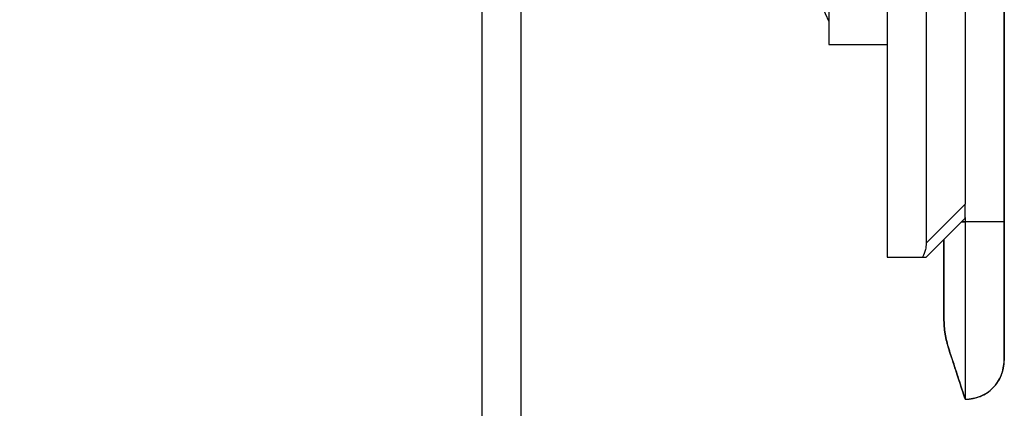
# Model space of a CAD drawing. Header units: millimetres. Extents: x 10 to 553, y 34 to 418.
# Tile 4 of 10: x 255 to 306, y 202 to 222. Entities that reach past the tile are written whole.
import ezdxf

# ---------------------------------------------------------------- set-up
doc = ezdxf.new("R2010")
doc.units = ezdxf.units.MM
doc.header["$LTSCALE"] = 2
doc.header["$PDSIZE"] = -1
doc.layers.add('1轮廓实线层', color=7, linetype='Continuous')
doc.layers.add('7标注层', color=3, linetype='Continuous')
doc.styles.add('SLDTEXTSTYLE5', font='TXT', dxfattribs={"width": 0.7})
doc.dimstyles.new('SLDDIMSTYLE0', dxfattribs={"dimtxt": 7, "dimasz": 8.16, "dimexe": 0, "dimexo": 0.0625, "dimgap": 1.75, "dimtad": 2, "dimrnd": 1e-09, "dimzin": 12, "dimdsep": 46, "dimtxsty": 'SLDTEXTSTYLE5', "dimsah": 1, "dimcen": 0.09, "dimadec": 0, "dimazin": 3, "dimtfac": 1, "dimtofl": 0, "dimtmove": 0, "dimatfit": 3, "dimfxl": 1, "dimfrac": 2, "dimtolj": 1, "dimtzin": 12, "dimarcsym": 0})

# ---------------------------------------------------------------- blocks, each defined once
blk = doc.blocks.new('_D_7')
at = {"layer": '7标注层', "color": 0, "lineweight": -2, "transparency": 16777216}
for p, q in [((278.732, 261.183), (278.732, 181.999)), ((280.732, 261.183), (280.732, 181.999)), ((270.572, 181.999), (255.04, 181.999)), ((288.892, 181.999), (297.052, 181.999))]:
    blk.add_line(p, q, dxfattribs=at)
at = {"layer": '7标注层', "color": 0, "transparency": 16777216}
for points in [[(270.572, 183.359), (270.572, 180.639), (278.732, 181.999)], [(288.892, 183.359), (288.892, 180.639), (280.732, 181.999)]]:
    blk.add_solid(points, dxfattribs=at)
at = {"layer": 'Defpoints', "color": 0, "transparency": 16777216}
for p in [(278.732, 261.246), (280.732, 261.246), (280.732, 181.999)]:
    blk.add_point(p, dxfattribs=at)
at = {"layer": '7标注层', "color": 0, "transparency": 16777216, "insert": (258.726, 180.249), "char_height": 7, "attachment_point": 2}
blk.add_mtext('\\A1;2', dxfattribs=at)

msp = doc.modelspace()

# ---------------------------------------------------------------- linework, layer by layer
at = {"layer": '1轮廓实线层'}
for p, q in [((299.532, 294.046), (299.532, 209.346)), ((301.532, 293.339), (301.532, 210.053)), ((303.532, 291.339), (303.532, 212.053)), ((295.259, 224.246), (296.537, 221.435)), ((296.532, 224.246), (296.532, 220.246)), ((296.532, 220.246), (299.532, 220.246)), ((301.532, 210.053), (303.532, 212.053)), ((303.532, 211.346), (301.532, 209.346)), ((303.332, 211.146), (303.532, 211.146)), ((303.532, 211.146), (303.332, 211.146)), ((303.532, 211.37), (303.532, 211.146)), ((303.532, 211.291), (303.532, 211.146)), ((305.532, 211.146), (303.532, 211.146)), ((303.532, 211.146), (303.532, 202.046)), ((305.532, 211.146), (305.532, 204.046)), ((302.432, 206.197), (302.432, 210.244)), ((299.532, 209.346), (301.342, 209.346))]:
    msp.add_line(p, q, dxfattribs=at)
at = {"layer": '1轮廓实线层', "flags": 128}
for points in [[(305.532, 211.146), (305.532, 230.497), (305.532, 243.019), (305.532, 255.541), (305.532, 268.062)], [(305.532, 268.062), (305.532, 265.635), (305.532, 262.913), (305.532, 259.86), (305.532, 256.438), (305.532, 253.154), (305.532, 249.53), (305.532, 245.529), (305.532, 242.259), (305.532, 238.738), (305.532, 234.946), (305.532, 230.864), (305.532, 226.467), (305.532, 221.733), (305.532, 216.635), (305.532, 211.146)]]:
    msp.add_lwpolyline(points, dxfattribs=at)
at = {"layer": '1轮廓实线层'}
msp.add_arc((303.532, 204.046), 2, 270, 0, dxfattribs=at)
for points, knots in [([(303.532, 211.346), (303.532, 211.353), (303.531, 211.364), (303.531, 211.448), (303.532, 211.532), (303.532, 211.637), (303.532, 211.807), (303.532, 211.953), (303.532, 212.053)], [0, 0, 0, 0, 0.264171, 0.383439, 0.500113, 0.61714, 0.736829, 1, 1, 1, 1]), ([(305.532, 204.046), (305.532, 204.079), (305.532, 204.146), (305.532, 204.673), (305.532, 205.489), (305.532, 206.601), (305.532, 207.961), (305.532, 209.51), (305.532, 210.6), (305.532, 211.146)], [0, 0, 0, 0, 0.1400132, 0.2800234, 0.4200385, 0.5600463, 0.7067007, 0.853348, 1, 1, 1, 1]), ([(301.532, 210.053), (301.523, 209.943), (301.501, 209.696), (301.399, 209.471), (301.342, 209.346)], [0, 0, 0, 0, 0.446182, 1, 1, 1, 1]), ([(302.432, 210.246), (302.432, 210.111), (302.432, 209.541), (302.432, 208.559), (302.432, 207.324), (302.432, 206.573), (302.432, 206.197)], [0, 0, 0, 0, 0.093524, 0.395683, 0.697841, 1, 1, 1, 1]), ([(301.342, 209.346), (301.399, 209.345), (301.501, 209.345), (301.523, 209.345), (301.532, 209.346)], [0, 0, 0, 0, 0.553818, 1, 1, 1, 1]), ([(302.681, 204.639), (302.61, 204.884), (302.47, 205.363), (302.444, 205.924), (302.432, 206.197)], [0, 0, 0, 0, 0.511688, 1, 1, 1, 1]), ([(302.432, 206.197), (302.444, 205.93), (302.469, 205.369), (302.609, 204.889), (302.681, 204.639)], [0, 0, 0, 0, 0.47748, 1, 1, 1, 1]), ([(302.681, 204.639), (302.769, 204.37), (302.942, 203.843), (303.15, 203.208), (303.345, 202.615), (303.499, 202.145), (303.521, 202.079), (303.532, 202.046)], [0, 0, 0, 0, 0.172525, 0.339345, 0.50065, 0.752317, 1, 1, 1, 1]), ([(303.532, 202.046), (303.521, 202.078), (303.5, 202.142), (303.323, 202.682), (303.059, 203.487), (302.807, 204.253), (302.681, 204.639)], [0, 0, 0, 0, 0.249346, 0.499576, 0.748689, 1, 1, 1, 1])]:
    msp.add_open_spline(points, degree=3, knots=knots, dxfattribs=at)
for points in [[(303.532, 211.146), (303.532, 210.55), (303.532, 209.359), (303.532, 207.641), (303.532, 206.057), (303.532, 204.67), (303.532, 203.529), (303.532, 202.688), (303.532, 202.147), (303.532, 202.08), (303.532, 202.046)], [(303.532, 202.046), (303.794, 202.076), (304.318, 202.136), (304.979, 202.598), (305.442, 203.259), (305.502, 203.784), (305.532, 204.046)]]:
    msp.add_open_spline(points, degree=3, dxfattribs=at)

# ---------------------------------------------------------------- dimensions: what is measured, and where the dimension line sits
at = {"layer": '7标注层'}
dim = msp.add_linear_dim(base=(280.732, 181.999), p1=(278.732, 261.246), p2=(280.732, 261.246), dimstyle='SLDDIMSTYLE0', override={"dimtxsty": 'Standard'}, dxfattribs=at)
dim.commit()
dim.dimension.update_dxf_attribs({"geometry": '_D_7', "text_midpoint": (258.726, 181.999), "dimtype": 160})

doc.saveas('drawing.dxf')
